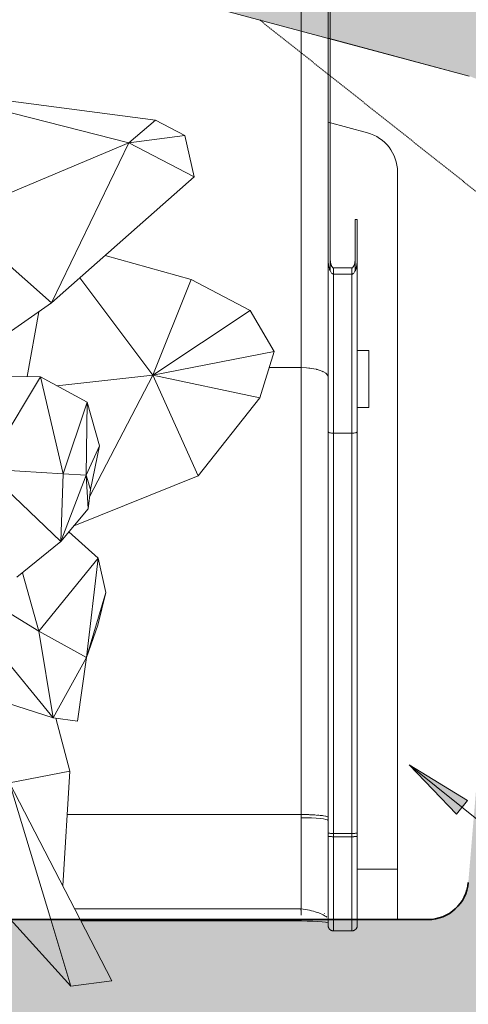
# Model space of a CAD drawing. Header units: millimetres. Extents: x 2016 to 102618, y -16590 to 68005.
# Tile 97 of 256: x 23123 to 24781, y 41737 to 45377. Entities that reach past the tile are written whole.
import ezdxf

# ---------------------------------------------------------------- set-up
doc = ezdxf.new("R2010")
doc.units = ezdxf.units.MM
doc.linetypes.add('dash 2_2', pattern=[4, 2, -2])
for name, color, linetype, lineweight in [('A-DETL', 90, 'Continuous', 18), ('A-GENM', 13, 'Continuous', 13), ('A-WALL', 113, 'Continuous', 13), ('G-ANNO-TEXT', 231, 'Continuous', 9), ('G-IMPT', 8, 'Continuous', 5), ('L-PLNT', 71, 'Continuous', 13)]:
    doc.layers.add(name, color=color, linetype=linetype, lineweight=lineweight)
doc.layers.add('Water', color=131, linetype='Continuous')

# ---------------------------------------------------------------- blocks, each defined once
blk = doc.blocks.new('Green Retaining - Green Retaining-1988534-00 Begane grond')
at = {"layer": 'A-WALL'}
for p, q in [((24783.5, 45168.5), (24262.5, 45308.1)), ((24262.6, 44997.5), (24408.1, 44958.5)), ((24519.2, 44813.6), (24519.2, 42050)), ((24519.2, 42236.7), (24370.7, 42236.7)), ((23347.4, 42050), (24211.2, 42050)), ((24370.3, 42050), (24519.2, 42050)), ((24519.2, 42050), (24631.3, 42050))]:
    blk.add_line(p, q, dxfattribs=at)
for centre, start, end in [((24369.2, 44813.6), 0, 75), ((24631.3, 42200), 270, 355.1974)]:
    blk.add_arc(centre, 150, start, end, dxfattribs=at)
blk = doc.blocks.new('Enscape AssetDefinition - Palm 11 - Enscape AssetDefinition - Palm 11-944237-00 Begane grond')
at = {"layer": 'L-PLNT'}
for p, q in [((2307, 803.6), (1536.2, 1001.2)), ((2404.8, 887.3), (1536.2, 1001.2)), ((2307, 803.6), (2404.8, 887.3)), ((2513.9, 830.7), (2404.8, 887.3)), ((2307, 803.6), (1659.5, 531.8)), ((2020.6, 212.4), (2307, 803.6)), ((2513.9, 830.7), (2307, 803.6)), ((2547.9, 677.9), (2307, 803.6)), ((2547.9, 677.9), (2513.9, 830.7)), ((2020.6, 212.4), (2547.9, 677.9)), ((2020.6, 212.4), (1659.5, 531.8)), ((2536.9, 298.1), (2219.3, 387.8)), ((2395.5, -54.4), (2125.2, 304.8)), ((2395.5, -54.4), (2536.9, 298.1)), ((2754.8, 183.7), (2536.9, 298.1)), ((1638.1, -55.7), (2020.6, 212.4)), ((2754.8, 183.7), (2395.5, -54.4)), ((2843.2, 33), (2754.8, 183.7)), ((1973.7, 179.5), (1931.2, -60.5)), ((2395.5, -54.4), (2843.2, 33)), ((2790.9, -139.4), (2843.2, 33)), ((1980.3, -61.3), (1089.6, -46.8)), ((1980.3, -61.3), (1775.1, -402.3)), ((2063.4, -419.8), (1980.3, -61.3)), ((2152.4, -154.9), (1980.3, -61.3)), ((2395.5, -54.4), (2040.4, -94)), ((2161.3, -504.8), (2395.5, -54.4)), ((2562.2, -427.7), (2395.5, -54.4)), ((2790.9, -139.4), (2395.5, -54.4)), ((2562.2, -427.7), (2790.9, -139.4)), ((2063.4, -419.8), (2152.4, -154.9)), ((2148.4, -424.3), (2152.4, -154.9)), ((2198.3, -315.9), (2152.4, -154.9)), ((2148.4, -424.3), (2198.3, -315.9)), ((2164.4, -477.8), (2198.3, -315.9)), ((1775.1, -402.3), (2054.8, -670.5)), ((2063.4, -419.8), (1775.1, -402.3)), ((2054.8, -670.5), (2063.4, -419.8)), ((2054.8, -670.5), (2148.4, -424.3)), ((2148.4, -424.3), (2063.4, -419.8)), ((2106.5, -610.2), (2562.2, -427.7)), ((2156.4, -548.6), (2148.4, -424.3)), ((2148.4, -424.3), (2164.4, -477.8)), ((2156.4, -548.6), (2164.4, -477.8)), ((2054.8, -670.5), (2156.4, -548.6)), ((2105.1, -610.1), (2106.5, -610.2)), ((2106.5, -610.2), (2106.1, -609)), ((2106.5, -610.2), (2108.9, -605.6)), ((2193.5, -732.1), (2085.1, -634.1)), ((1893.1, -802), (2054.8, -670.5)), ((2193.5, -732.1), (1974.3, -1001.6)), ((2150, -1098.9), (2193.5, -732.1)), ((2222.1, -858.2), (2193.5, -732.1)), ((1974.3, -1001.6), (1913.7, -785.3)), ((1697.2, -831.1), (1974.3, -1001.6)), ((2150, -1098.9), (2222.1, -858.2)), ((2192.4, -979.2), (2222.1, -858.2)), ((2026.9, -1321.7), (1721.7, -948.8)), ((2192.4, -979.2), (2150, -1098.9)), ((2026.9, -1321.7), (1974.3, -1001.6)), ((2150, -1098.9), (1974.3, -1001.6)), ((2026.9, -1321.7), (2150, -1098.9)), ((2116.4, -1334.6), (2150, -1098.9)), ((1670.8, -1207.1), (2026.9, -1321.7)), ((2026.9, -1321.7), (2116.4, -1334.6)), ((2088.2, -1518.9), (2037, -1323.2)), ((1866.3, -1562.2), (2088.2, -1518.9)), ((2062.7, -1942.3), (2088.2, -1518.9)), ((2018.7, -2067.6), (1866.3, -1562.2)), ((1866.3, -1562.2), (2127.4, -2067.6)), ((1869.9, -2067.6), (2092.9, -2313.9)), ((2092.9, -2313.9), (2018.7, -2067.6)), ((2127.4, -2067.6), (2244.2, -2293.7)), ((2092.9, -2313.9), (2244.2, -2293.7))]:
    blk.add_line(p, q, dxfattribs=at)
blk = doc.blocks.new('Glijbanen_geen_host - 2019220_glijbaan_2020_08_26_no bolts2_dwg-4658142-00 Begane grond')
at = {"layer": 'A-GENM'}
for p, q in [((22773, 62167.3), (22773, 61308)), ((22781, 61305.9), (22781, 62167.3)), ((22773, 61308), (22773, 60494)), ((22781, 60494), (22781, 61305.9)), ((22873, 60494), (22873, 60638.2)), ((22873, 60638.2), (22881, 60638.2)), ((22881, 60494), (22881, 60638.2)), ((22861, 60459.4), (22793, 60459.4)), ((22793, 60436.3), (22861, 60436.3))]:
    blk.add_line(p, q, dxfattribs=at)
for points in [[(22773, 60494), (22773, 60490.6), (22773.2, 60483.9), (22774.1, 60474.1), (22775.6, 60465), (22777.6, 60456.7), (22780.1, 60449.6), (22782.9, 60443.8), (22786.1, 60439.5), (22789.5, 60436.9), (22791.8, 60436.3), (22793, 60436.3)], [(22793, 60459.4), (22792.3, 60459.4), (22790.9, 60459.7), (22788.9, 60461.3), (22787, 60463.8), (22785.2, 60467.3), (22783.8, 60471.6), (22782.6, 60476.6), (22781.7, 60482.1), (22781.1, 60487.9), (22781, 60491.9), (22781, 60494)], [(22861, 60459.4), (22861.7, 60459.4), (22863.1, 60459.7), (22865.1, 60461.3), (22867, 60463.8), (22868.8, 60467.3), (22870.2, 60471.6), (22871.4, 60476.6), (22872.3, 60482.1), (22872.9, 60487.9), (22873, 60491.9), (22873, 60494)], [(22861, 60436.3), (22862.2, 60436.3), (22864.5, 60436.9), (22867.9, 60439.5), (22871.1, 60443.8), (22873.9, 60449.6), (22876.4, 60456.7), (22878.4, 60465), (22879.9, 60474.1), (22880.8, 60483.9), (22881, 60490.6), (22881, 60494)]]:
    blk.add_open_spline(points, degree=3, dxfattribs=at)
at = {"layer": 'G-IMPT'}
for p, q in [((22673, 61334.8), (22673, 62242.3)), ((22773, 61308), (22773, 62167.3)), ((22781, 61305.9), (22781, 62167.3)), ((22673, 60090.5), (22673, 61334.8)), ((22773, 60494), (22773, 61308)), ((22781, 60448.1), (22781, 61305.9)), ((22773, 60494), (22773, 59854.8)), ((22773, 59854.8), (22773, 60494)), ((22781, 60448.1), (22781, 60494)), ((22873, 60494), (22873, 60448.1)), ((22881, 59854.8), (22881, 60494)), ((22881, 59854.8), (22881, 60494)), ((22793, 60436.3), (22793, 60459.4)), ((22793, 59847.9), (22793, 60436.3)), ((22861, 60436.3), (22861, 60459.4)), ((22861, 59847.9), (22861, 60436.3)), ((22880.9, 60153.3), (22923, 60153.3)), ((22923, 60153.3), (22923, 59943.3)), ((22673, 60090.5), (22555.3, 60090.5)), ((22673, 60090.5), (22555.3, 60090.5)), ((22673, 58438.3), (22673, 60090.5)), ((22923, 59943.3), (22881, 59943.3)), ((22773, 58370.3), (22773, 59854.8)), ((22861, 59847.9), (22793, 59847.9)), ((22793, 58368.3), (22793, 59847.9)), ((22861, 59847.9), (22793, 59847.9)), ((22861, 58368.3), (22861, 59847.9)), ((22881, 58370.3), (22881, 59854.8)), ((21808.8, 58438.3), (22673, 58438.3)), ((21808.8, 58438.3), (22673, 58438.3)), ((22673, 58426.4), (22673, 58438.3)), ((22773, 58370.3), (22773, 58358.4)), ((22773, 58358.4), (22773, 58370.3)), ((22773, 58358.4), (22773, 58048.7)), ((22793, 58368.3), (22861, 58368.3)), ((22793, 58368.3), (22861, 58368.3)), ((22793, 58356.4), (22793, 58368.3)), ((22793, 58356.4), (22793, 58049)), ((22793, 58356.4), (22861, 58356.4)), ((22861, 58356.4), (22861, 58368.3)), ((22861, 58356.4), (22861, 58049)), ((22881, 58358.4), (22881, 58370.3)), ((22881, 58358.4), (22881, 58370.3)), ((22881, 58048.7), (22881, 58358.4)), ((22673, 58090.1), (21837, 58090.1)), ((22673, 58084.8), (22673, 58068)), ((22673, 58067.9), (22673, 58066.2)), ((21860.1, 58045.3), (22673, 58045.3)), ((21860.3, 58045.1), (22673, 58045.1)), ((22673, 58046.8), (22673, 58045.3)), ((22773, 58048.7), (22773, 58039.7)), ((22773, 58030.2), (22773, 58039.4)), ((22773, 58039.4), (22773, 58030.2)), ((22793, 58049), (22793, 58008.3)), ((22861, 58049), (22861, 58008.3)), ((22881, 58030.2), (22881, 58048.7)), ((22881, 58039.4), (22881, 58030.2)), ((22793, 58008.3), (22861, 58008.3))]:
    blk.add_line(p, q, dxfattribs=at)
at = {"layer": 'G-IMPT', "flags": 128}
for points in [[(22673, 58426.4), (22673, 58391.2), (22673, 58356)], [(22673, 58356), (22673, 58316.9), (22673, 58277.7), (22673, 58238.4), (22673, 58199), (22673, 58159.8), (22673, 58121.2)], [(22773, 58358.4), (22773, 58343.4), (22773, 58328.5), (22773, 58313.7), (22773, 58299), (22773, 58284.6), (22773, 58270.3), (22773, 58256.2), (22773, 58242.4), (22773, 58228.9), (22773, 58215.6), (22773, 58202.7), (22773, 58190.1), (22773, 58177.8), (22773, 58165.9), (22773, 58154.4), (22773, 58143.3), (22773, 58132.6), (22773, 58122.4), (22773, 58112.6), (22773, 58103.3), (22773, 58094.5), (22773, 58086.2), (22773, 58078.4), (22773, 58071.1), (22773, 58064.4), (22773, 58058.2), (22773, 58052.6), (22773, 58050)], [(22881, 58050), (22881, 58052.7), (22881, 58058.3), (22881, 58064.5), (22881, 58071.3), (22881, 58078.6), (22881, 58086.4), (22881, 58094.7), (22881, 58103.5), (22881, 58112.9), (22881, 58122.6), (22881, 58132.9), (22881, 58143.6), (22881, 58154.7), (22881, 58166.2), (22881, 58178.1), (22881, 58190.4), (22881, 58203), (22881, 58216), (22881, 58229.2), (22881, 58242.8), (22881, 58256.6), (22881, 58270.6), (22881, 58284.9), (22881, 58299.4), (22881, 58314), (22881, 58328.8), (22881, 58343.7), (22881, 58358.4)], [(22673, 58121.2), (22673, 58105.1), (22673, 58090.1)], [(22673, 58090.1), (22673, 58089), (22672.9, 58087.9), (22672.8, 58086.8), (22672.7, 58085.8), (22673, 58084.8)], [(22759.2, 58072.3), (22758.2, 58072.1), (22758.2, 58072.1), (22758.1, 58072.1)], [(22673, 58045.1), (22695.4, 58044.7), (22716.4, 58043.8), (22735.1, 58042.7), (22750.9, 58041.4), (22763.5, 58040), (22772.9, 58038.5)], [(22773, 58050), (22773, 58047.5), (22773, 58043), (22773, 58039.1), (22773, 58035.8), (22773, 58033.1), (22773, 58031), (22773, 58029.5), (22773, 58028.6), (22773, 58028.3)], [(22773, 58028.3), (22773, 58028.6), (22773, 58029.5), (22773, 58030.2)], [(22793, 58008.3), (22792.2, 58008.3), (22791.4, 58008.4), (22790.6, 58008.5), (22789.8, 58008.6), (22789, 58008.7), (22788.2, 58008.9), (22787.5, 58009.1), (22786.7, 58009.3), (22786, 58009.6), (22785.2, 58009.9), (22784.5, 58010.2), (22783.8, 58010.6), (22783.1, 58011), (22782.4, 58011.4), (22781.7, 58011.8), (22781.1, 58012.3), (22780.4, 58012.8), (22779.8, 58013.3), (22779.2, 58013.8), (22778.7, 58014.4), (22778.1, 58015), (22777.6, 58015.6), (22777.1, 58016.2), (22776.6, 58016.9), (22776.2, 58017.5), (22775.8, 58018.2), (22775.4, 58018.9), (22775, 58019.6), (22774.7, 58020.3), (22774.4, 58021.1), (22774.1, 58021.8), (22773.8, 58022.6), (22773.6, 58023.4), (22773.4, 58024.1), (22773.3, 58024.9), (22773.2, 58025.7), (22773.1, 58026.5), (22773, 58027.3), (22773, 58028.1), (22773, 58028.3)], [(22881, 58028.3), (22881, 58027.5), (22880.9, 58026.7), (22880.9, 58025.9), (22880.7, 58025.1), (22880.6, 58024.4), (22880.4, 58023.6), (22880.2, 58022.8), (22880, 58022), (22879.7, 58021.3), (22879.4, 58020.5), (22879.1, 58019.8), (22878.7, 58019.1), (22878.4, 58018.4), (22877.9, 58017.7), (22877.5, 58017), (22877, 58016.4), (22876.6, 58015.8), (22876, 58015.1), (22875.5, 58014.6), (22874.9, 58014), (22874.3, 58013.4), (22873.7, 58012.9), (22873.1, 58012.4), (22872.5, 58011.9), (22871.8, 58011.5), (22871.1, 58011.1), (22870.4, 58010.7), (22869.7, 58010.3), (22869, 58010), (22868.2, 58009.7), (22867.5, 58009.4), (22866.7, 58009.2), (22866, 58009), (22865.2, 58008.8), (22864.4, 58008.6), (22863.6, 58008.5), (22862.8, 58008.4), (22862, 58008.4), (22861.2, 58008.3), (22861, 58008.3)], [(22881, 58028.3), (22881, 58028.6), (22881, 58029.5), (22881, 58031.1), (22881, 58033.2), (22881, 58035.9), (22881, 58039.2), (22881, 58043.1), (22881, 58047.6), (22881, 58050)], [(22881, 58030.2), (22881, 58029), (22881, 58028.4), (22881, 58028.3)]]:
    blk.add_lwpolyline(points, dxfattribs=at)
at = {"layer": 'G-IMPT'}
for centre, major_axis, ratio, start_param, end_param in [((22673, 60055.9), (100, 0), 0.346608, 0, 1.570796), ((22673, 60055.9), (100, 0), 0.346608, 1.245064, 1.27968), ((22673, 60055.9), (100, 0), 0.346608, 0.921657, 0.968418), ((22673, 60055.9), (100, 0), 0.346608, 0.602265, 0.649045), ((22673, 60055.9), (100, 0), 0.346608, 0.290966, 0.349066), ((22793, 59854.8), (20, 0), 0.346608, 3.141593, 3.910124), ((22793, 59854.8), (20, 0), 0.346608, 3.141593, 3.920889), ((22793, 59854.8), (20, 0), 0.346608, 3.943842, 4.712389), ((22793, 59854.8), (20, 0), 0.346608, 3.942385, 4.712389), ((22861, 59854.8), (20, 0), 0.346608, 4.712389, 5.480921), ((22861, 59854.8), (20, 0), 0.346608, 4.712389, 5.48276), ((22861, 59854.8), (20, 0), 0.346608, 5.504268, 6.283185), ((22861, 59854.8), (20, 0), 0.346608, 5.514638, 6.283185), ((22673, 58428.3), (100, 0), 0.100014, 0, 1.570796), ((22673, 58428.3), (100, 0), 0.100014, 1.280005, 1.570796), ((22673, 58416.4), (100, 0), 0.100014, 0, 1.570796), ((22673, 58428.3), (100, 0), 0.100014, 0.968841, 1.256637), ((22673, 58428.3), (100, 0), 0.100014, 0.649456, 0.921367), ((22673, 58428.3), (100, 0), 0.100014, 0, 0.600133), ((22793, 58370.3), (20, 0), 0.100014, 3.141593, 3.920879), ((22793, 58358.4), (20, 0), 0.100014, 3.141593, 3.892795), ((22793, 58370.3), (20, 0), 0.100014, 3.942385, 4.712389), ((22793, 58358.4), (20, 0), 0.100014, 3.96116, 4.712389), ((22861, 58370.3), (20, 0), 0.100014, 4.712389, 5.48276), ((22861, 58358.4), (20, 0), 0.100014, 4.712389, 5.463656), ((22861, 58370.3), (20, 0), 0.100014, 5.504277, 6.283185), ((22861, 58358.4), (20, 0), 0.100014, 5.532008, 6.283185)]:
    blk.add_ellipse(centre, major_axis=major_axis, ratio=ratio, start_param=start_param, end_param=end_param, dxfattribs=at)
for points, knots in [([(22773, 58358.4), (22773, 58358.2), (22773.8, 58357.7), (22777.4, 58357.1), (22784, 58356.5), (22790, 58356.4), (22793, 58356.4)], [-1, -1, -1, -1, -0.785714, -0.571429, -0.285714, 0, 0, 0, 0]), ([(22861, 58356.4), (22863.2, 58356.4), (22867.7, 58356.5), (22874.4, 58356.8), (22878.7, 58357.4), (22880.7, 58358), (22881, 58358.3), (22881, 58358.4)], [-1, -1, -1, -1, -0.785714, -0.571429, -0.285714, -0.142857, 0, 0, 0, 0])]:
    blk.add_open_spline(points, degree=3, knots=knots, dxfattribs=at)
blk.add_open_spline([(22673, 58090.1), (22683.6, 58088.5), (22704.7, 58084.6), (22733.2, 58076.8), (22755.7, 58067.8), (22765.2, 58061.7), (22768.4, 58058.7)], degree=3, dxfattribs=at)
blk = doc.blocks.new('Glijbanen_geen_host - Glijbanen_geen_host-4648188-00 Begane grond')
blk.add_blockref('Glijbanen_geen_host - 2019220_glijbaan_2020_08_26_no bolts2_dwg-4658142-00 Begane grond', (0, 0))

msp = doc.modelspace()

# ---------------------------------------------------------------- hatches: boundary and pattern name
at = {"layer": 'G-ANNO-TEXT'}
msp.add_hatch(color=10, dxfattribs=at).paths.add_polyline_path([(24562.3, 42621.7), (24736.6, 42439.4), (24777.8, 42490.7)], flags=0)
at = {"layer": 'Water', "transparency": 33554509}
h = msp.add_hatch(color=256, dxfattribs=at)
h.paths.add_polyline_path([(26662.3, 34188.5), (27378.9, 35594.9), (27404.8, 35633.8), (27439, 35665.5), (27479.6, 35688.5), (27524.5, 35701.4), (27571.1, 35703.6), (29459.4, 35571.6), (29505.2, 35562.9), (29547.8, 35543.9), (29587.3, 35512.5), (29616.4, 35474.8), (29634.5, 35437.2), (29971.8, 34457.7), (37653.5, 36516.7), (37717.3, 36539.7), (37777.5, 36571), (37836.4, 36613.5), (37888.5, 36664.1), (37932.7, 36721.8), (37968.1, 36785.2), (37994, 36853.1), (38009.7, 36924.1), (38015, 36996.5), (38015, 40809.8), (38008.8, 40888), (37990.5, 40964.3), (37960.5, 41036.8), (37919.5, 41103.7), (37868.5, 41163.4), (35736.1, 43295.9), (35685.1, 43355.5), (35643.2, 43424.6), (35614.1, 43494.9), (35595.8, 43571.2), (35589.6, 43649.4), (35595.8, 43727.6), (35614.1, 43803.9), (35646.8, 43880.9), (35685.1, 43943.3), (36195.2, 44645.4), (36236.4, 44691.3), (36286.1, 44727.8), (36342.2, 44753.4), (36402.4, 44766.9), (36475.1, 44766.9), (36875, 44731.9), (36875, 49475), (36445, 49475.7), (36419.1, 49479.9), (36391.2, 49494.1), (36386.8, 49498.5), (36379.3, 49504.3), (36363.4, 49525), (36353.4, 49549.1), (36350, 49575), (36350, 49900), (36354.9, 49930.9), (36369.1, 49958.8), (36373.5, 49963.2), (36379.3, 49970.7), (36400, 49986.6), (36424.1, 49996.6), (36450, 50000), (39984.5, 50000), (39984.5, 57300), (34360, 57300), (34334.1, 57296.6), (34310, 57286.6), (34289.3, 57270.7), (34273.4, 57250), (34263.4, 57225.9), (34260, 57200), (34260, 55526.8), (34253.8, 55448.5), (34235.5, 55372.3), (34205.5, 55299.8), (34164.5, 55232.9), (34113.6, 55173.2), (33556.5, 54616.1), (33505.5, 54556.5), (33464.5, 54489.6), (33434.5, 54417.1), (33416.2, 54340.8), (33410, 54262.6), (33409.6, 46477.3), (33406.6, 46454.5), (33396, 46429.6), (33380.7, 46409.7), (33360, 46393.8), (33335.9, 46383.8), (33310, 46380.4), (32335, 46380.4), (32335, 44724.7), (32331.6, 44698.8), (32321.6, 44674.7), (32305.7, 44654), (32285, 44638.1), (32260.9, 44628.1), (32235, 44624.7), (27296.8, 44624.7), (27266.8, 44629.8), (27246.8, 44638.1), (27226.1, 44654), (27210.2, 44674.7), (27200.2, 44698.8), (27196.8, 44724.7), (27196.8, 50784.3), (27139.2, 50831), (26943.1, 50788.5), (26767.9, 50780.4), (26680.6, 50700), (25078, 50700), (25079.2, 50717.6), (24939.2, 50831), (24743.1, 50788.5), (24567.9, 50780.4), (24480.6, 50700), (24346.8, 50700), (24346.8, 50349.5), (24341.7, 50310.6), (24326.7, 50274.5), (24302.9, 50243.4), (24271.8, 50219.6), (24232.2, 50204.1), (24196.8, 50199.5), (20996.8, 50199.5), (20958, 50204.6), (20921.8, 50219.6), (20890.8, 50243.4), (20866.9, 50274.5), (20851.9, 50310.6), (20846.8, 50349.5), (20846.8, 51299.5), (13472.3, 51299.5), (13472.3, 49893), (14957.2, 49684.3), (15032.1, 49667.9), (15103.6, 49640.1), (15170.1, 49601.8), (15229.9, 49553.7), (15285.8, 49491.6), (15732, 48920.6), (15801.8, 48821.2), (15861.2, 48715.3), (15909.6, 48604), (15946.5, 48488.3), (15971.6, 48369.5), (15984.5, 48248.8), (15984.5, 48120.7), (15971.2, 47995.2), (15949.7, 47887.4), (15914, 47771.3), (15863.4, 47653.5), (15808.4, 47553), (15739.7, 47452.9), (15661.1, 47360.3), (15573.6, 47276.1), (14968.8, 46750.3), (14931.2, 46711.1), (14901.2, 46665.7), (14880, 46615.7), (14868.1, 46562.7), (14866, 46508.4), (14873.7, 46454.6), (15443.4, 44055.6), (15447, 43999.3), (15439.9, 43943.2), (15422.5, 43889.5), (15395.3, 43840.1), (15359.3, 43796.6), (15326.5, 43763.8), (15874.7, 43421.2), (15911.5, 43391.6), (15940.3, 43354.3), (15959.6, 43311.2), (15968.3, 43264.8), (16199.7, 39765.3), (16199.4, 39693.2), (16187.5, 39614), (16164.5, 39537.3), (16130.8, 39464.7), (16081.8, 39391.6), (16034.2, 39337.5), (15973.3, 39285.5), (15905.6, 39242.7), (15832.5, 39210), (14286.1, 38647.1), (14242.6, 38625), (14205.9, 38593), (14177.6, 38552.3), (14160.4, 38507.6), (14154.5, 38459.2), (14154.5, 38070.5), (14149.5, 38026), (14134.7, 37983.7), (14110.9, 37945.8), (14079.2, 37914.1), (14041.3, 37890.3), (13999, 37875.5), (13954.5, 37870.5), (13954.5, 36690.1), (13959, 36648), (13972.3, 36607.7), (13993.7, 36571.2), (14022.4, 36540), (14058.1, 36515), (14096, 36498.9), (21015.9, 34383.3), (21041.5, 34377.3), (21067.7, 34374.6), (26658.3, 34188.6)], flags=0)
h.paths.add_polyline_path([(24631.3, 42050), (21371.6, 42050), (21312.1, 42055.9), (21255, 42073.5), (21202.6, 42102.1), (21156.8, 42140.5), (21119.5, 42187.2), (21092.3, 42240.4), (21076.1, 42297.9), (20692.5, 44473.2), (20690.7, 44506.7), (20694.8, 44535.8), (20705.6, 44565.3), (20722.4, 44592), (21681.5, 45811.4), (21721.7, 45853.4), (21769.3, 45886.9), (21822.5, 45910.5), (21879.3, 45923.5), (21937.5, 45925.2), (21994.9, 45915.7), (24783.5, 45168.5), (24839.2, 45147.4), (24889.7, 45115.7), (24933, 45074.7), (24967.2, 45026), (24991.2, 44971.4), (25003.9, 44913.2), (25003.9, 44842.5), (24780.8, 42187.4), (24773.1, 42151.1), (24756.8, 42117.8), (24732.8, 42089.6), (24702.7, 42068), (24668.1, 42054.6)], flags=0)
h.paths.add_polyline_path([(24028.2, 50349.5), (24196.8, 50349.5), (24196.8, 50700), (23091.9, 50700.6), (23058, 50705.1), (23021.8, 50720.1), (22990.8, 50743.9), (22966.9, 50775), (22951.9, 50811.1), (22946.8, 50850), (22946.8, 51149.5), (20996.8, 51149.5), (20996.8, 50349.5), (23198.6, 50349.5)], flags=0)
h.paths.add_polyline_path([(23931, 50850), (27046.8, 50850), (27046.8, 51150), (23096.8, 51149.5), (23096.8, 50850), (23396.8, 50850)], flags=0)
h.paths.add_polyline_path([(37350, 52885), (36450, 52885), (36419.1, 52889.9), (36391.2, 52904.1), (36386.8, 52908.5), (36379.3, 52914.3), (36363.4, 52935), (36353.4, 52959.1), (36350, 52985), (36350, 53310), (36354.9, 53340.9), (36369.1, 53368.8), (36373.5, 53373.2), (36379.3, 53380.7), (36400, 53396.6), (36424.1, 53406.6), (36450, 53410), (37350, 53410), (37380.9, 53405.1), (37408.8, 53390.9), (37413.2, 53386.5), (37420.7, 53380.7), (37436.6, 53360), (37446.6, 53335.9), (37450, 53310), (37450, 52985), (37445.1, 52954.1), (37430.9, 52926.2), (37426.5, 52921.8), (37420.7, 52914.3), (37400, 52898.4), (37375.9, 52888.4)], flags=0)

# ---------------------------------------------------------------- linework, layer by layer
at = {"layer": 'A-DETL', "lineweight": 13}
msp.add_line((21994.9, 45915.7), (24783.5, 45168.5), dxfattribs=at)
at = {"layer": 'A-DETL', "linetype": 'dash 2_2', "lineweight": 13}
msp.add_line((24010.1, 45375.7), (24983.8, 44603.5), dxfattribs=at)
at = {"layer": 'A-DETL', "lineweight": 35}
for p, q in [((24519.2, 42050), (21371.6, 42050)), ((24631.3, 42050), (24519.2, 42050))]:
    msp.add_line(p, q, dxfattribs=at)
msp.add_arc((24631.3, 42200), 150, 270, 355.1974, dxfattribs=at)
at = {"layer": 'G-ANNO-TEXT', "color": 10}
for p, q in [((24562.3, 42621.7), (24736.6, 42439.4)), ((24777.8, 42490.7), (24562.3, 42621.7)), ((24562.3, 42621.7), (25329.4, 42005)), ((24736.6, 42439.4), (24777.8, 42490.7))]:
    msp.add_line(p, q, dxfattribs=at)

# ---------------------------------------------------------------- block references
at = {"layer": 'A-GENM'}
msp.add_blockref('Glijbanen_geen_host - Glijbanen_geen_host-4648188-00 Begane grond', (1489.7, -16000), dxfattribs=at)
at = {"layer": 'A-WALL'}
msp.add_blockref('Green Retaining - Green Retaining-1988534-00 Begane grond', (0, 0), dxfattribs=at)
at = {"layer": 'L-PLNT'}
msp.add_blockref('Enscape AssetDefinition - Palm 11 - Enscape AssetDefinition - Palm 11-944237-00 Begane grond', (21220, 44117.6), dxfattribs=at)

doc.saveas('drawing.dxf')
